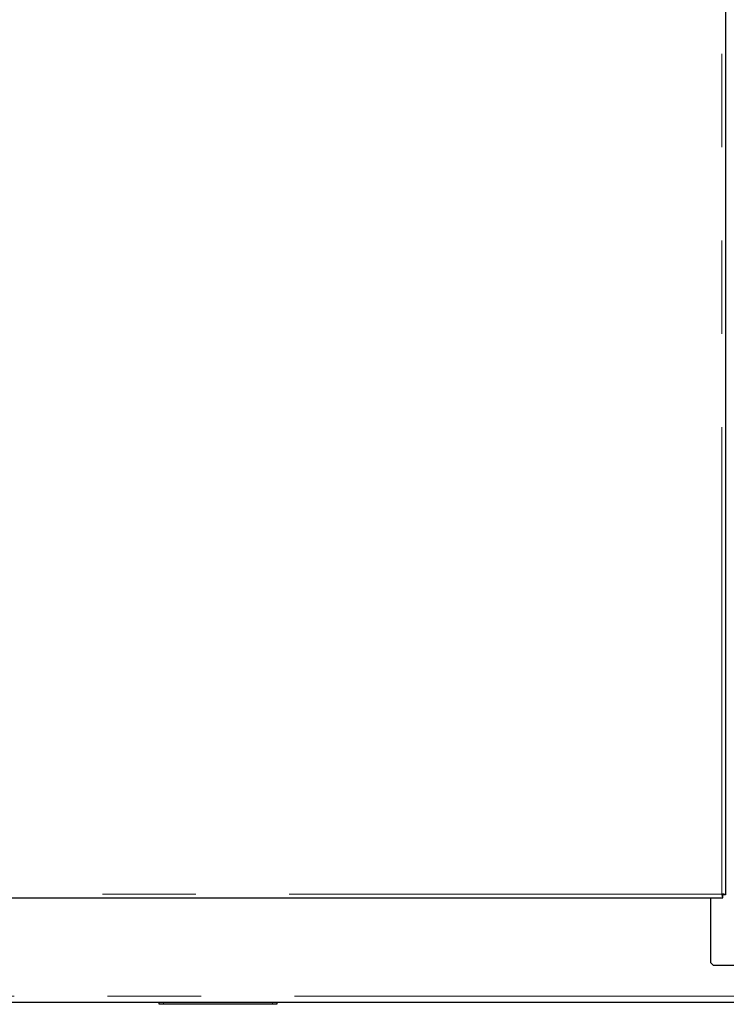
# Model space of a CAD drawing. Header units: millimetres. Extents: x 22 to 263, y 70 to 159.
# Tile 68 of 74: x 241 to 251, y 73 to 86. Entities that reach past the tile are written whole.
import ezdxf

# ---------------------------------------------------------------- set-up
doc = ezdxf.new("R2010")
doc.units = ezdxf.units.MM
doc.linetypes.add('PHANTOM', pattern=[12.7, 6.35, -1.27, 1.27, -1.27, 1.27, -1.27])

msp = doc.modelspace()

# ---------------------------------------------------------------- linework, layer by layer
at = {"color": 8, "linetype": 'PHANTOM', "lineweight": 18}
for p, q in [((250.938, 74.093), (250.938, 101.293)), ((232.358, 74.093), (250.938, 74.093)), ((232.428, 72.703), (262.548, 72.703)), ((243.348, 72.623), (243.348, 72.593)), ((244.828, 72.593), (244.828, 72.623))]:
    msp.add_line(p, q, dxfattribs=at)
at = {"color": 7, "linetype": 'Continuous', "lineweight": 25}
for p, q in [((250.988, 101.279), (250.988, 74.082)), ((250.942, 74.078), (250.953, 74.078)), ((250.949, 74.043), (250.949, 74.068)), ((250.953, 74.078), (250.953, 74.09)), ((250.988, 74.082), (250.963, 74.082)), ((232.358, 74.043), (250.949, 74.043)), ((250.785, 74.043), (250.785, 73.163)), ((250.785, 73.163), (250.825, 73.123)), ((251.455, 73.123), (250.825, 73.123)), ((232.428, 72.623), (262.548, 72.623)), ((243.288, 72.593), (243.288, 72.623)), ((244.888, 72.623), (244.888, 72.593)), ((243.348, 72.593), (243.288, 72.593)), ((244.828, 72.593), (243.348, 72.593)), ((244.888, 72.593), (244.828, 72.593))]:
    msp.add_line(p, q, dxfattribs=at)
for points, knots in [([(250.988, 74.082), (250.987, 74.083), (250.986, 74.085), (250.974, 74.088), (250.958, 74.091), (250.945, 74.092), (250.938, 74.093)], [0, 0, 0, 0, 0.24999, 0.5, 0.749998, 1, 1, 1, 1]), ([(250.938, 74.093), (250.939, 74.087), (250.941, 74.074), (250.944, 74.057), (250.946, 74.046), (250.948, 74.044), (250.949, 74.043)], [0, 0, 0, 0, 0.25, 0.500001, 0.750011, 1, 1, 1, 1]), ([(250.943, 74.078), (250.943, 74.077), (250.944, 74.074), (250.946, 74.069), (250.948, 74.069), (250.949, 74.068)], [0, 0, 0, 0, 0.141662, 0.570825, 1, 1, 1, 1]), ([(250.963, 74.082), (250.963, 74.083), (250.962, 74.085), (250.958, 74.087), (250.954, 74.088), (250.953, 74.089)], [0, 0, 0, 0, 0.429184, 0.858349, 1, 1, 1, 1])]:
    msp.add_open_spline(points, degree=3, knots=knots, dxfattribs=at)

doc.saveas('drawing.dxf')
